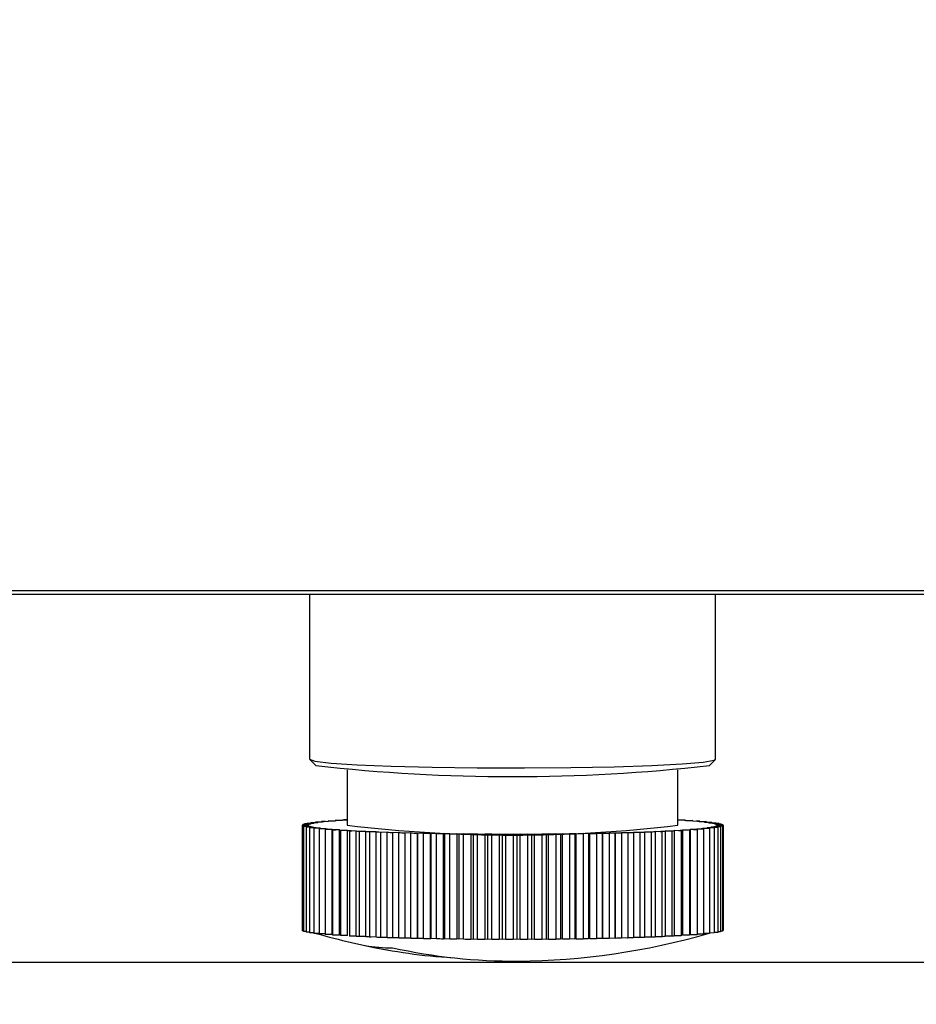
# Model space of a CAD drawing. Header units: millimetres. Extents: x 0 to 1260, y 0 to 891.
# Tile 4 of 56: x 189 to 219, y 265 to 298. Entities that reach past the tile are written whole.
import ezdxf

# ---------------------------------------------------------------- set-up
doc = ezdxf.new("R2010")
doc.units = ezdxf.units.MM
doc.header["$LTSCALE"] = 3
doc.layers.add('FORMAT', color=7, linetype='Continuous')
doc.styles.add('SLDTEXTSTYLE0', font='TXT', dxfattribs={"width": 0.605})
doc.dimstyles.new('SLDDIMSTYLE0', dxfattribs={"dimtxt": 7.704956, "dimasz": 9.906, "dimexe": 0, "dimexo": 0.0625, "dimgap": 1.926239, "dimtad": 1, "dimdec": 1, "dimrnd": 1e-09, "dimzin": 12, "dimdsep": 46, "dimtxsty": 'SLDTEXTSTYLE0', "dimsah": 1, "dimcen": 0.09, "dimadec": 0, "dimazin": 3, "dimtfac": 1, "dimtdec": 1, "dimtmove": 0, "dimatfit": 0, "dimfxl": 1, "dimfrac": 2, "dimtolj": 1, "dimtzin": 12, "dimarcsym": 0})

# ---------------------------------------------------------------- blocks, each defined once
blk = doc.blocks.new('_D')
at = {"layer": 'FORMAT'}
for p, q in [((122.354, 279.08), (122.354, 331.763)), ((108.758, 323.531), (108.758, 326.177)), ((108.758, 326.177), (120.59, 326.177)), ((120.59, 326.177), (120.59, 323.531)), ((108.758, 297.073), (108.758, 294.427)), ((120.59, 294.427), (120.59, 297.073)), ((108.758, 294.427), (120.59, 294.427)), ((148.676, 279.08), (119.354, 279.08)), ((122.354, 266.84), (122.354, 279.08)), ((256.171, 266.84), (119.354, 266.84)), ((122.354, 266.84), (122.354, 247.79))]:
    blk.add_line(p, q, dxfattribs=at)
for points in [[(122.354, 279.08), (123.878, 288.986), (120.83, 288.986)], [(122.354, 266.84), (120.83, 256.934), (123.878, 256.934)]]:
    blk.add_solid(points, dxfattribs=at)
at = {"layer": 'FORMAT', "char_height": 7.9375, "attachment_point": 1, "rotation": 90, "style": 'SLDTEXTSTYLE0'}
for s, insert in [('0,482', (110.358, 297.073)), ('12,2', (96.762, 300.013))]:
    blk.add_mtext(s, dxfattribs=dict(at, insert=insert))

msp = doc.modelspace()

# ---------------------------------------------------------------- linework, layer by layer
at = {"color": 7, "linetype": 'Continuous', "lineweight": 25}
for p, q in [((287.111407, 279.079965), (148.676171, 279.079965)), ((286.891096, 279.19939), (149.024841, 279.19939)), ((198.421171, 279.079965), (198.421171, 273.604694)), ((211.921171, 273.604694), (211.921171, 279.079965)), ((198.427608, 273.591839), (198.627417, 273.39241)), ((211.714925, 273.39241), (211.914734, 273.591839)), ((199.671171, 273.249729), (199.671171, 271.406788)), ((210.671171, 271.406788), (210.671171, 273.249729)), ((198.627856, 271.515268), (198.856961, 271.516885)), ((198.774506, 271.507422), (198.627856, 271.515268)), ((198.627856, 271.515268), (198.627856, 271.496705)), ((198.817278, 271.534914), (199.04841, 271.535829)), ((198.951023, 271.52664), (198.817278, 271.534914)), ((198.817278, 271.534914), (198.817278, 271.516605)), ((199.037655, 271.553935), (199.269688, 271.554145)), ((199.157843, 271.545275), (199.037655, 271.553935)), ((199.037655, 271.553935), (199.037655, 271.535787)), ((199.39396, 271.563234), (199.287914, 271.572239)), ((199.287914, 271.572239), (199.519718, 271.571743)), ((199.287914, 271.572239), (199.287914, 271.555525)), ((199.658223, 271.580432), (199.566835, 271.589737)), ((199.566835, 271.589737), (199.671171, 271.589194)), ((199.566835, 271.589737), (199.566835, 271.574773)), ((210.671171, 271.581872), (210.891939, 271.582747)), ((210.891939, 271.582747), (210.794552, 271.573558)), ((210.891939, 271.582747), (210.891939, 271.567132)), ((210.927365, 271.564701), (211.159399, 271.564912)), ((211.159399, 271.564912), (211.047553, 271.556041)), ((211.159399, 271.564912), (211.159399, 271.547329)), ((211.165879, 271.546802), (211.397684, 271.546306)), ((211.397684, 271.546306), (211.271926, 271.537798)), ((211.375188, 271.528221), (211.605634, 271.52702)), ((211.397684, 271.546306), (211.397684, 271.528104)), ((211.605634, 271.52702), (211.466575, 271.518915)), ((211.554271, 271.509048), (211.782236, 271.507149)), ((211.605634, 271.52702), (211.605634, 271.50862)), ((211.782236, 271.507149), (211.630555, 271.499487)), ((211.782236, 271.507149), (211.782236, 271.488454)), ((198.171872, 271.411108), (198.374484, 271.416046)), ((198.3712, 271.405923), (198.171872, 271.411108)), ((198.171872, 271.411108), (198.171872, 267.91444)), ((198.182013, 271.389801), (198.376236, 271.395343)), ((198.389148, 271.385235), (198.182013, 271.389801)), ((198.182013, 271.389801), (198.182013, 267.893132)), ((198.195831, 271.432395), (198.405844, 271.436704)), ((198.386381, 271.426616), (198.195831, 271.432395)), ((198.195831, 271.432395), (198.195831, 271.411692)), ((198.226204, 271.368576), (198.411092, 271.374695)), ((198.440137, 271.364651), (198.226204, 271.368576)), ((198.226204, 271.368576), (198.226204, 267.871907)), ((198.253773, 271.453557), (198.470165, 271.457216)), ((198.434617, 271.447212), (198.253773, 271.453557)), ((198.253773, 271.453557), (198.253773, 271.433584)), ((198.304231, 271.347538), (198.478882, 271.354204)), ((198.523918, 271.344273), (198.304231, 271.347538)), ((198.304231, 271.347538), (198.304231, 267.850869)), ((198.345415, 271.474491), (198.567133, 271.477482)), ((198.515673, 271.467611), (198.345415, 271.474491)), ((198.345415, 271.474491), (198.345415, 271.455106)), ((198.3712, 271.395199), (198.3712, 271.405923)), ((198.389148, 271.373969), (198.389148, 271.385235)), ((198.415713, 271.326788), (198.579277, 271.33397)), ((198.640085, 271.3242), (198.415713, 271.326788)), ((198.415713, 271.326788), (198.415713, 267.830119)), ((198.440137, 271.352725), (198.440137, 271.364651)), ((198.470313, 271.495095), (198.696274, 271.497404)), ((198.629153, 271.487714), (198.470313, 271.495095)), ((198.470313, 271.495095), (198.470313, 271.476176)), ((198.523918, 271.331539), (198.523918, 271.344273)), ((198.560106, 271.306427), (198.711787, 271.31409)), ((198.788071, 271.304529), (198.560106, 271.306427)), ((198.560106, 271.306427), (198.560106, 267.809759)), ((198.640085, 271.310468), (198.640085, 271.3242)), ((198.736708, 271.286556), (198.875766, 271.294661)), ((198.967154, 271.285356), (198.736708, 271.286556)), ((198.736708, 271.286556), (198.736708, 267.789887)), ((198.788071, 271.28955), (198.788071, 271.304529)), ((198.944658, 271.267271), (199.070416, 271.275779)), ((199.176463, 271.266774), (198.944658, 271.267271)), ((198.944658, 271.267271), (198.944658, 267.770602)), ((198.967154, 271.268793), (198.967154, 271.285356)), ((199.176463, 267.770106), (199.176463, 271.266774)), ((199.182943, 271.248665), (199.294788, 271.257535)), ((199.414977, 271.248875), (199.182943, 271.248665)), ((199.182943, 271.248665), (199.182943, 267.751996)), ((199.414977, 267.752206), (199.414977, 271.248875)), ((199.450402, 271.23083), (199.54779, 271.240018)), ((199.681535, 271.231745), (199.450402, 271.23083)), ((199.450402, 271.23083), (199.450402, 267.734161)), ((199.681535, 267.735076), (199.681535, 271.231745)), ((199.745733, 271.213851), (199.828188, 271.223314)), ((199.974838, 271.215468), (199.745733, 271.213851)), ((199.745733, 271.213851), (199.745733, 267.717183)), ((199.974838, 267.718799), (199.974838, 271.215468)), ((200.067495, 271.197813), (200.134616, 271.207504)), ((200.293456, 271.200123), (200.067495, 271.197813)), ((200.067495, 271.197813), (200.067495, 267.701144)), ((200.293456, 267.703454), (200.293456, 271.200123)), ((200.414122, 271.182793), (200.465582, 271.192664)), ((200.635839, 271.185785), (200.414122, 271.182793)), ((200.414122, 271.182793), (200.414122, 267.686124)), ((200.635839, 267.689116), (200.635839, 271.185785)), ((200.783925, 271.168864), (200.819473, 271.178868)), ((209.373278, 271.173588), (209.402322, 271.163545)), ((209.781012, 271.177012), (209.561325, 271.180276)), ((209.561325, 271.180276), (209.561325, 267.683607)), ((209.735976, 271.186942), (209.781012, 271.177012)), ((209.781012, 271.177012), (209.781012, 267.680343)), ((210.137244, 271.191598), (209.912871, 271.194186)), ((209.912871, 271.194186), (209.912871, 267.697517)), ((210.076436, 271.201367), (210.137244, 271.191598)), ((210.137244, 271.191598), (210.137244, 267.694929)), ((210.469281, 271.207232), (210.241317, 271.209131)), ((210.241317, 271.209131), (210.241317, 267.712462)), ((210.392998, 271.216793), (210.469281, 271.207232)), ((210.469281, 271.207232), (210.469281, 267.710564)), ((210.775507, 271.223839), (210.545061, 271.22504)), ((210.545061, 271.22504), (210.545061, 267.728371)), ((210.684119, 271.233145), (210.775507, 271.223839)), ((210.775507, 271.223839), (210.775507, 267.72717)), ((211.054428, 271.241337), (210.822624, 271.241834)), ((210.822624, 271.241834), (210.822624, 267.745165)), ((210.948382, 271.250342), (211.054428, 271.241337)), ((211.054428, 271.241337), (211.054428, 267.744669)), ((211.304687, 271.259642), (211.072654, 271.259432)), ((211.072654, 271.259432), (211.072654, 267.762763)), ((211.184499, 271.268302), (211.304687, 271.259642)), ((211.525064, 271.278663), (211.293932, 271.277747)), ((211.293932, 271.277747), (211.293932, 271.260417)), ((211.304687, 271.259642), (211.304687, 267.762973)), ((211.391319, 271.286936), (211.525064, 271.278663)), ((211.714486, 271.298308), (211.485381, 271.296691)), ((211.485381, 271.296691), (211.485381, 271.281118)), ((211.525064, 271.278663), (211.525064, 267.781994)), ((211.567836, 271.306154), (211.714486, 271.298308)), ((211.872029, 271.318482), (211.646068, 271.316172)), ((211.646068, 271.316172), (211.646068, 271.301969)), ((211.702257, 271.489377), (211.926629, 271.486789)), ((211.713189, 271.325863), (211.872029, 271.318482)), ((211.714486, 271.298308), (211.714486, 267.801639)), ((211.926629, 271.486789), (211.763065, 271.479607)), ((211.996926, 271.339086), (211.775209, 271.336094)), ((211.775209, 271.336094), (211.775209, 271.322981)), ((211.818423, 271.469303), (212.038111, 271.466039)), ((211.826669, 271.345966), (211.996926, 271.339086)), ((212.038111, 271.466039), (211.863459, 271.459372)), ((211.872029, 271.318482), (211.872029, 267.821813)), ((212.088569, 271.36002), (211.872177, 271.356361)), ((211.872177, 271.356361), (211.872177, 271.344127)), ((211.902205, 271.448925), (212.116138, 271.445)), ((211.907725, 271.366365), (212.088569, 271.36002)), ((211.926629, 271.486789), (211.926629, 271.467695)), ((212.116138, 271.445), (211.93125, 271.438881)), ((212.146511, 271.381182), (211.936497, 271.376873)), ((211.936497, 271.376873), (211.936497, 271.365355)), ((211.953194, 271.428342), (212.160329, 271.423776)), ((211.955961, 271.386961), (212.146511, 271.381182)), ((212.160329, 271.423776), (211.966106, 271.418234)), ((212.17047, 271.402468), (211.967858, 271.397531)), ((211.967858, 271.397531), (211.967858, 271.3866)), ((211.971142, 271.407653), (212.17047, 271.402468)), ((211.996926, 271.339086), (211.996926, 267.842417)), ((212.038111, 271.466039), (212.038111, 271.446432)), ((212.088569, 271.36002), (212.088569, 267.863351)), ((212.116138, 271.445), (212.116138, 271.42475)), ((212.146511, 271.381182), (212.146511, 267.884513)), ((212.160329, 271.423776), (212.160329, 271.402732)), ((212.17047, 271.402468), (212.17047, 267.905799)), ((201.000317, 271.172523), (200.783925, 271.168864)), ((200.783925, 271.168864), (200.783925, 267.672196)), ((201.000317, 267.675855), (201.000317, 271.172523)), ((201.175102, 271.156095), (201.194565, 271.166182)), ((201.385115, 271.160403), (201.175102, 271.156095)), ((201.175102, 271.156095), (201.175102, 267.659426)), ((201.385115, 267.663734), (201.385115, 271.160403)), ((201.585747, 271.144546), (201.589031, 271.154669)), ((201.788359, 271.149483), (201.585747, 271.144546)), ((201.585747, 271.144546), (201.585747, 267.647878)), ((201.788359, 267.652815), (201.788359, 271.149483)), ((202.01386, 271.134276), (202.000948, 271.144383)), ((202.000948, 271.144383), (202.000948, 267.647715)), ((202.208083, 271.139817), (202.01386, 271.134276)), ((202.01386, 271.134276), (202.01386, 267.637607)), ((202.208083, 267.643148), (202.208083, 271.139817)), ((202.457356, 271.125333), (202.428311, 271.135376)), ((202.428311, 271.135376), (202.428311, 267.638708)), ((202.642243, 271.131452), (202.457356, 271.125333)), ((202.457356, 271.125333), (202.457356, 267.628664)), ((202.642243, 267.634783), (202.642243, 271.131452)), ((202.914072, 271.117761), (202.869036, 271.127692)), ((202.869036, 271.127692), (202.869036, 267.631023)), ((203.088724, 271.124428), (202.914072, 271.117761)), ((202.914072, 271.117761), (202.914072, 267.621092)), ((203.088724, 267.627759), (203.088724, 271.124428)), ((203.381786, 271.111597), (203.320978, 271.121367)), ((203.320978, 271.121367), (203.320978, 267.624698)), ((203.54535, 271.118779), (203.381786, 271.111597)), ((203.381786, 271.111597), (203.381786, 267.614928)), ((203.54535, 267.62211), (203.54535, 271.118779)), ((203.858216, 271.106872), (203.781933, 271.116432)), ((203.781933, 271.116432), (203.781933, 267.619764)), ((204.009897, 271.114534), (203.858216, 271.106872)), ((203.858216, 271.106872), (203.858216, 267.610203)), ((204.009897, 267.617865), (204.009897, 271.114534)), ((204.341044, 271.103607), (204.249656, 271.112913)), ((204.249656, 271.112913), (204.249656, 267.616244)), ((204.480102, 271.111712), (204.341044, 271.103607)), ((204.341044, 271.103607), (204.341044, 267.606938)), ((204.480102, 267.615043), (204.480102, 271.111712)), ((204.827916, 271.10182), (204.721869, 271.110825)), ((204.721869, 271.110825), (204.721869, 267.614156)), ((204.953674, 271.110328), (204.827916, 271.10182)), ((204.827916, 271.10182), (204.827916, 267.605151)), ((204.953674, 267.613659), (204.953674, 271.110328)), ((205.31646, 271.101518), (205.196271, 271.110178)), ((205.196271, 271.110178), (205.196271, 267.61351)), ((205.428305, 271.110389), (205.31646, 271.101518)), ((205.31646, 271.101518), (205.31646, 267.60485)), ((205.428305, 267.61372), (205.428305, 271.110389)), ((205.804296, 271.102704), (205.670551, 271.110977)), ((205.670551, 271.110977), (205.670551, 267.614309)), ((205.901683, 271.111893), (205.804296, 271.102704)), ((205.804296, 271.102704), (205.804296, 267.606035)), ((205.901683, 267.615224), (205.901683, 271.111893)), ((206.289048, 271.105371), (206.142398, 271.113217)), ((206.142398, 271.113217), (206.142398, 267.616549)), ((206.371503, 271.114834), (206.289048, 271.105371)), ((206.289048, 271.105371), (206.289048, 267.608702)), ((206.371503, 267.618165), (206.371503, 271.114834)), ((206.768353, 271.109507), (206.609513, 271.116888)), ((206.609513, 271.116888), (206.609513, 267.620219)), ((206.835474, 271.119198), (206.768353, 271.109507)), ((206.768353, 271.109507), (206.768353, 267.612838)), ((206.835474, 267.622529), (206.835474, 271.119198)), ((207.239877, 271.115091), (207.06962, 271.12197)), ((207.06962, 271.12197), (207.06962, 267.625302)), ((207.291337, 271.124962), (207.239877, 271.115091)), ((207.239877, 271.115091), (207.239877, 267.618422)), ((207.291337, 267.628293), (207.291337, 271.124962)), ((207.701323, 271.122096), (207.520479, 271.128441)), ((207.520479, 271.128441), (207.520479, 267.631772)), ((207.736871, 271.1321), (207.701323, 271.122096)), ((207.701323, 271.122096), (207.701323, 267.625427)), ((207.736871, 267.635431), (207.736871, 271.1321)), ((208.150442, 271.130488), (207.959891, 271.136267)), ((207.959891, 271.136267), (207.959891, 267.639598)), ((208.169905, 271.140576), (208.150442, 271.130488)), ((208.150442, 271.130488), (208.150442, 267.633819)), ((208.169905, 267.643907), (208.169905, 271.140576)), ((208.585046, 271.140226), (208.385718, 271.145411)), ((208.385718, 271.145411), (208.385718, 267.648743)), ((208.58833, 271.150348), (208.585046, 271.140226)), ((208.585046, 271.140226), (208.585046, 267.643557)), ((208.58833, 267.65368), (208.58833, 271.150348)), ((209.003018, 271.151263), (208.795884, 271.155829)), ((208.795884, 271.155829), (208.795884, 267.65916)), ((208.990107, 271.161371), (209.003018, 271.151263)), ((209.003018, 271.151263), (209.003018, 267.654594)), ((209.402322, 271.163545), (209.18839, 271.167469)), ((209.18839, 271.167469), (209.18839, 267.670801)), ((209.402322, 271.163545), (209.402322, 267.666876)), ((198.182013, 267.914176), (198.171872, 267.91444)), ((212.17047, 267.905799), (212.146511, 267.905215)), ((198.226204, 267.892158), (198.182013, 267.893132)), ((198.304231, 267.870476), (198.226204, 267.871907)), ((198.415713, 267.849212), (198.304231, 267.850869)), ((198.560106, 267.828454), (198.415713, 267.830119)), ((198.736708, 267.808288), (198.560106, 267.809759)), ((198.944658, 267.788804), (198.736708, 267.789887)), ((199.176463, 267.770106), (198.944658, 267.770602)), ((199.414977, 267.752206), (199.182943, 267.751996)), ((199.681535, 267.735076), (199.450402, 267.734161)), ((199.974838, 267.718799), (199.745733, 267.717183)), ((200.293456, 267.703454), (200.067495, 267.701144)), ((200.635839, 267.689116), (200.414122, 267.686124)), ((201.000317, 267.675855), (200.783925, 267.672196)), ((201.385115, 267.663734), (201.175102, 267.659426)), ((201.788359, 267.652815), (201.585747, 267.647878)), ((202.01386, 267.637607), (202.000948, 267.647715)), ((202.208083, 267.643148), (202.01386, 267.637607)), ((202.457356, 267.628664), (202.428311, 267.638708)), ((202.642243, 267.634783), (202.457356, 267.628664)), ((202.914072, 267.621092), (202.869036, 267.631023)), ((203.088724, 267.627759), (202.914072, 267.621092)), ((203.381786, 267.614928), (203.320978, 267.624698)), ((203.54535, 267.62211), (203.381786, 267.614928)), ((203.858216, 267.610203), (203.781933, 267.619764)), ((204.009897, 267.617865), (203.858216, 267.610203)), ((204.341044, 267.606938), (204.249656, 267.616244)), ((204.480102, 267.615043), (204.341044, 267.606938)), ((204.827916, 267.605151), (204.721869, 267.614156)), ((204.953674, 267.613659), (204.827916, 267.605151)), ((205.31646, 267.60485), (205.196271, 267.61351)), ((205.428305, 267.61372), (205.31646, 267.60485)), ((205.804296, 267.606035), (205.670551, 267.614309)), ((205.901683, 267.615224), (205.804296, 267.606035)), ((206.289048, 267.608702), (206.142398, 267.616549)), ((206.371503, 267.618165), (206.289048, 267.608702)), ((206.768353, 267.612838), (206.609513, 267.620219)), ((206.835474, 267.622529), (206.768353, 267.612838)), ((207.239877, 267.618422), (207.06962, 267.625302)), ((207.291337, 267.628293), (207.239877, 267.618422)), ((207.701323, 267.625427), (207.520479, 267.631772)), ((207.736871, 267.635431), (207.701323, 267.625427)), ((208.150442, 267.633819), (207.959891, 267.639598)), ((208.169905, 267.643907), (208.150442, 267.633819)), ((208.585046, 267.643557), (208.385718, 267.648743)), ((208.58833, 267.65368), (208.585046, 267.643557)), ((209.003018, 267.654594), (208.795884, 267.65916)), ((209.402322, 267.666876), (209.18839, 267.670801)), ((209.781012, 267.680343), (209.561325, 267.683607)), ((210.137244, 267.694929), (209.912871, 267.697517)), ((210.469281, 267.710564), (210.241317, 267.712462)), ((210.775507, 267.72717), (210.545061, 267.728371)), ((211.054428, 267.744669), (210.822624, 267.745165)), ((211.304687, 267.762973), (211.072654, 267.762763)), ((211.525064, 267.781994), (211.304687, 267.781121)), ((211.714486, 267.801639), (211.525064, 267.800303)), ((211.872029, 267.821813), (211.714486, 267.820203)), ((211.996926, 267.842417), (211.872029, 267.840732)), ((212.088569, 267.863351), (211.996926, 267.861801)), ((212.146511, 267.884513), (212.088569, 267.883324))]:
    msp.add_line(p, q, dxfattribs=at)
at = {"color": 7, "linetype": 'Continuous', "lineweight": 25, "flags": 128}
msp.add_lwpolyline([(198.421171, 273.604694), (198.603118, 273.536794), (199.139151, 273.472554), (200.000371, 273.415438), (201.14035, 273.368525), (202.497633, 273.334343), (203.999046, 273.314737), (205.563649, 273.310762), (207.107093, 273.322633), (208.546171, 273.34971), (209.803302, 273.390533), (210.810714, 273.442902), (211.514096, 273.503993), (211.87553, 273.570513), (211.921171, 273.604694)], dxfattribs=at)
at = {"color": 7, "linetype": 'Continuous', "lineweight": 25}
for centre, radius, start, end in [((205.171171, 331.396935), 58.372472, 263.56341707, 276.43658293), ((199.415148, 266.193988), 5.351916, 96.8749798, 97.7193474), ((199.855803, 262.344333), 9.226776, 95.6274831, 96.2147156), ((200.346574, 257.13406), 14.460159, 94.7154541, 95.1506769), ((200.871802, 250.503799), 21.111225, 94.0141408, 94.3523154), ((201.41518, 242.466203), 29.167194, 93.4534425, 93.7260553), ((209.148559, 245.89005), 25.736198, 86.036734, 86.3330687), ((209.686558, 253.363384), 18.243494, 85.3489173, 85.721665), ((210.199763, 259.415451), 12.169668, 84.4573654, 84.9456206), ((210.672048, 264.063071), 7.498059, 83.2429124, 83.9172648), ((198.389124, 271.407965), 0.01804, 186.4994943, 224.4033351), ((198.409203, 271.388948), 0.044042, 121.2107171, 142.0288481), ((198.467847, 271.520979), 0.156908, 239.8962756, 248.7946053), ((198.527402, 271.148516), 0.312775, 107.2566047, 112.870053), ((198.6427, 272.038833), 0.703954, 253.2766699, 256.5433179), ((198.739712, 270.382018), 1.10847, 101.660736, 104.0737375), ((198.907766, 273.252681), 1.946627, 258.6275462, 260.2849827), ((199.038968, 268.810414), 2.708484, 98.7027146, 100.0324726), ((199.254139, 275.419734), 4.141311, 261.473017, 262.474852), ((199.670294, 278.750505), 7.498059, 263.2429124, 263.9172648), ((200.142579, 283.398126), 12.169668, 264.4573654, 264.9456206), ((200.655783, 289.450192), 18.243494, 265.3489173, 265.721665), ((201.193783, 296.923527), 25.736198, 266.036734, 266.3330687), ((205.171171, 317.361272), 46.282444, 263.1750959, 276.8249041), ((201.740208, 305.762068), 34.591637, 266.588105, 266.8314144), ((202.279128, 315.838005), 44.681993, 267.0438944, 267.2490329), ((202.795706, 326.956101), 55.812099, 267.4303709, 267.607238), ((203.276807, 338.861038), 67.726764, 267.76521599, 267.92067764), ((206.8832, 343.842574), 72.711636, 271.96253107, 272.11080341), ((207.346673, 331.703238), 60.563444, 272.26097716, 272.42846802), ((207.850338, 320.232342), 49.081483, 272.5995505, 272.792239), ((208.381906, 309.706841), 38.542552, 272.9909644, 273.2173476), ((208.927162, 300.347374), 29.167194, 273.4534425, 273.7260553), ((209.47054, 292.309777), 21.111225, 274.0141408, 274.3523154), ((209.995768, 285.679517), 14.460159, 274.7154541, 275.1506769), ((210.486539, 280.469243), 9.226776, 275.6274831, 276.2147156), ((210.927194, 276.619589), 5.351916, 276.8749798, 277.7193474), ((211.088203, 267.393843), 4.141311, 81.473017, 82.474852), ((211.303374, 274.003163), 2.708484, 278.7027146, 280.0324726), ((211.434576, 269.560896), 1.946627, 78.6275462, 80.2849827), ((211.60263, 272.431558), 1.10847, 281.660736, 284.0737375), ((211.699642, 270.774744), 0.703954, 73.2766699, 76.5433179), ((211.81494, 271.665061), 0.312775, 287.2566047, 292.870053), ((211.874495, 271.292598), 0.156908, 59.8962756, 68.7946053), ((211.933139, 271.424629), 0.044042, 301.2107171, 322.0288481), ((211.953218, 271.405611), 0.01804, 6.4994943, 44.4033351), ((203.711526, 351.247444), 80.120806, 268.06079763, 268.19978165), ((204.091612, 363.772198), 92.651334, 268.32605861, 268.45221016), ((204.411782, 376.068459), 104.951769, 268.56765898, 268.68375021), ((204.66989, 387.760817), 116.64698, 268.79069613, 268.89889168), ((204.86697, 398.480913), 127.368892, 268.9991753, 269.10121022), ((205.007124, 407.882843), 136.77187, 269.1963274, 269.29363036), ((205.097285, 415.657677), 144.54723, 269.38483072, 269.47861218), ((205.146851, 421.546467), 150.43623, 269.56697099, 269.65828869), ((205.167206, 425.351164), 154.240983, 269.74476134, 269.83457104), ((205.171158, 426.942994), 155.832817, 269.92003642, 270.00923346), ((205.172315, 426.267892), 155.157715, 270.09453064, 270.18398622), ((205.184417, 423.348801), 152.238598, 270.26994767, 270.36054318), ((205.220676, 418.284694), 147.174359, 270.44802748, 270.54068954), ((205.293126, 411.246387), 140.135677, 270.63061633, 270.72635585), ((205.41203, 402.469325), 131.357807, 270.81974595, 270.91970458), ((205.585373, 392.243641), 121.13065, 271.01772945, 271.12323826), ((205.818442, 380.901927), 109.786536, 271.22728383, 271.33994117), ((206.113533, 368.805262), 97.686267, 271.45169419, 271.57347276), ((206.469794, 356.328084), 85.203996, 271.69504166, 271.82844125), ((205.171171, 290.50859), 23.62, 253.951741, 259.8492273), ((202.279128, 312.341336), 44.681993, 267.0438944, 267.2490329), ((202.795706, 323.459433), 55.812099, 267.4303709, 267.607238), ((203.276807, 335.364369), 67.726764, 267.76521599, 267.92067764), ((203.711526, 347.750775), 80.120806, 268.06079763, 268.19978165), ((204.091612, 360.275529), 92.651334, 268.32605861, 268.45221016), ((204.411782, 372.57179), 104.951769, 268.56765898, 268.68375021), ((204.66989, 384.264148), 116.64698, 268.79069613, 268.89889168), ((204.86697, 394.984244), 127.368892, 268.9991753, 269.10121022), ((205.007124, 404.386174), 136.77187, 269.1963274, 269.29363036), ((205.097285, 412.161009), 144.54723, 269.38483072, 269.47861218), ((205.146851, 418.049798), 150.43623, 269.56697099, 269.65828869), ((205.167206, 421.854496), 154.240983, 269.74476134, 269.83457104), ((205.171158, 423.446325), 155.832817, 269.92003642, 270.00923346), ((205.171171, 290.50859), 23.62, 270.4437235, 285.9803109), ((205.172315, 422.771223), 155.157715, 270.09453064, 270.18398622), ((205.184417, 419.852133), 152.238598, 270.26994767, 270.36054318), ((205.220676, 414.788025), 147.174359, 270.44802748, 270.54068954), ((205.293126, 407.749718), 140.135678, 270.63061633, 270.72635585), ((205.41203, 398.972657), 131.357808, 270.81974595, 270.91970458), ((205.585373, 388.746972), 121.13065, 271.01772945, 271.12323826), ((205.818442, 377.405258), 109.786536, 271.22728383, 271.33994117), ((206.113533, 365.308593), 97.686267, 271.45169419, 271.57347276), ((206.469794, 352.831415), 85.203996, 271.69504166, 271.82844125), ((206.8832, 340.345905), 72.711636, 271.96253107, 272.11080341), ((207.346673, 328.206569), 60.563444, 272.26097716, 272.42846802), ((207.850338, 316.735673), 49.081483, 272.5995505, 272.792239), ((208.381906, 306.210173), 38.542552, 272.9909644, 273.2173476), ((201.135276, 272.215308), 4.886485, 259.7615839, 270.5313668), ((204.296432, 285.624396), 18.658119, 257.5272199, 266.5541503), ((205.20945, 285.541586), 18.652848, 257.5262989, 270.4443032)]:
    msp.add_arc(centre, radius, start, end, dxfattribs=at)

# ---------------------------------------------------------------- dimensions: what is measured, and where the dimension line sits
at = {"layer": 'FORMAT'}
dim = msp.add_linear_dim(base=(122.354165, 279.079965), p1=(256.171171, 266.839524), p2=(148.676171, 279.079965), angle=90, dimstyle='SLDDIMSTYLE0', dxfattribs=at)
dim.commit()
dim.dimension.update_dxf_attribs({"geometry": '_D', "text_midpoint": (122.354165, 310.30201), "dimtype": 160})

doc.saveas('drawing.dxf')
